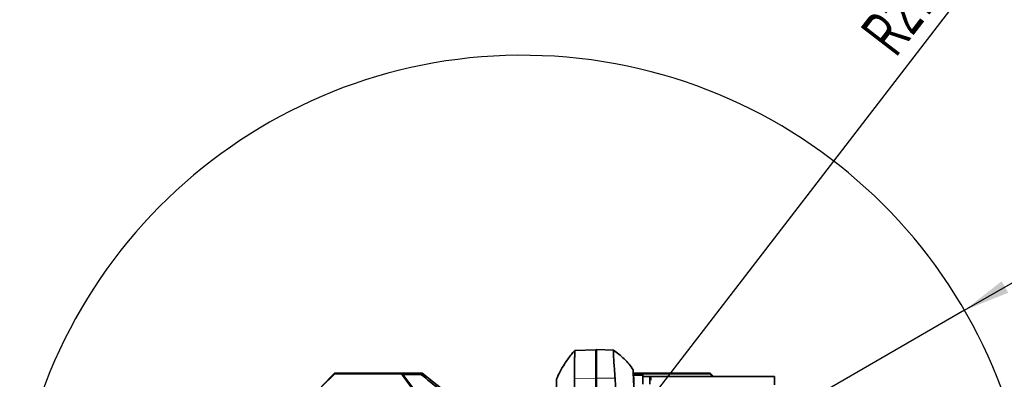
# Model space of a CAD drawing. Header units: millimetres. Extents: x 0 to 14900, y 0 to 10500.
# Tile 40 of 47: x 9687 to 11533, y 6990 to 7665. Entities that reach past the tile are written whole.
import ezdxf

# ---------------------------------------------------------------- set-up
doc = ezdxf.new("R2010")
doc.units = ezdxf.units.MM
doc.header["$LTSCALE"] = 25
doc.layers.add('THICK_LINE', color=7, linetype='Continuous')
doc.styles.add('SLDTEXTSTYLE0', font='TXT', dxfattribs={"width": 0.605})
doc.dimstyles.new('SLDDIMSTYLE2', dxfattribs={"dimtxt": 87.5, "dimasz": 87.5, "dimexe": 0, "dimexo": 0.0625, "dimgap": 21.875, "dimtad": 1, "dimdec": 4, "dimlfac": 25, "dimzin": 12, "dimdsep": 46, "dimtxsty": 'SLDTEXTSTYLE0', "dimsah": 1, "dimcen": 0.09, "dimadec": 1, "dimazin": 3, "dimtfac": 1, "dimtofl": 0, "dimtmove": 0, "dimatfit": 3, "dimfxl": 1, "dimfrac": 2, "dimtolj": 1, "dimtzin": 12, "dimarcsym": 0})
doc.dimstyles.new('SLDDIMSTYLE3', dxfattribs={"dimtxt": 87.5, "dimasz": 87.5, "dimexe": 0, "dimexo": 0.0625, "dimgap": 21.875, "dimtad": 1, "dimdec": 1, "dimrnd": 1e-09, "dimzin": 12, "dimdsep": 46, "dimtxsty": 'SLDTEXTSTYLE0', "dimsah": 1, "dimcen": 0, "dimadec": 0, "dimazin": 3, "dimtfac": 1, "dimtofl": 0, "dimtmove": 0, "dimatfit": 3, "dimfxl": 1, "dimfrac": 2, "dimtolj": 1, "dimtzin": 12, "dimarcsym": 0})

# ---------------------------------------------------------------- blocks, each defined once
blk = doc.blocks.new('_D_6')
at = {"layer": 'THICK_LINE'}
for p, q in [((7902, 7121.7), (7616, 7172.1)), ((13399.9, 6640.7), (13690.4, 6640.7))]:
    blk.add_line(p, q, dxfattribs=at)
blk.add_arc((10629.9, 6640.7), 3022.9, 0, 170, dxfattribs=at)
for points in [[(7652.9, 7165.6), (7681.7, 7249.2), (7657.1, 7253.9)], [(13652.9, 6640.7), (13664.1, 6728.3), (13639.1, 6728)]]:
    blk.add_solid(points, dxfattribs=at)
at = {"layer": 'THICK_LINE', "insert": (10779.4, 9775.3), "char_height": 87.5, "attachment_point": 1, "rotation": 355, "style": 'SLDTEXTSTYLE0'}
blk.add_mtext('170°', dxfattribs=at)
blk = doc.blocks.new('_D_8')
at = {"layer": 'THICK_LINE'}
blk.add_line((12288.2, 8796.7), (10629.9, 6640.7), dxfattribs=at)
blk.add_solid([(12288.2, 8796.7), (12224.9, 8735), (12244.7, 8719.8)], dxfattribs=at)
at = {"layer": 'THICK_LINE', "insert": (11260.8, 7645.7), "char_height": 87.5, "attachment_point": 1, "rotation": 52.4365, "style": 'SLDTEXTSTYLE0'}
blk.add_mtext('R2720', dxfattribs=at)
blk = doc.blocks.new('_D_9')
at = {"layer": 'THICK_LINE'}
for q in [(11918.2, 7384.4), (10629.9, 6640.7)]:
    blk.add_line((11458.7, 7119.2), q, dxfattribs=at)
blk.add_solid([(11458.7, 7119.2), (11540.8, 7152.1), (11528.3, 7173.7)], dxfattribs=at)
at = {"layer": 'THICK_LINE', "insert": (11613, 7338.4), "char_height": 87.5, "attachment_point": 1, "rotation": 30, "style": 'SLDTEXTSTYLE0'}
blk.add_mtext('R957', dxfattribs=at)

msp = doc.modelspace()

# ---------------------------------------------------------------- linework, layer by layer
at = {"color": 7, "linetype": 'Continuous', "lineweight": 35}
for p, q in [((10727.931182, 7043.8875971), (10727.9311825, 7043.8875971)), ((10727.9311825, 7043.8875971), (10767.8847626, 7044.9338184)), ((10767.8847626, 7044.9338184), (10767.8847626, 6991.7597618)), ((10767.8847626, 7044.9338184), (10768.8847626, 7044.8726558)), ((10768.8847626, 7045.5552606), (10800.5443622, 7044.7262248)), ((10768.8847626, 7045.5552606), (10768.8847626, 6991.9041897)), ((10277.7111867, 7001.0790536), (10252.4657133, 6975.8335802)), ((10278.1740557, 6999.9615889), (10253.583178, 6975.3707112)), ((10277.7111867, 7001.0790536), (10278.1740557, 6999.9615889)), ((10442.0311011, 7001.0790536), (10277.7111867, 7001.0790536)), ((10403.1017851, 6999.9615889), (10278.1740557, 6999.9615889)), ((10403.1017851, 6999.9615889), (10440.1732527, 6949.3141459)), ((10406.0078645, 6998.4873246), (10403.1017851, 6999.9615889)), ((10461.8083751, 6924.9588988), (10406.0078645, 6998.4873246)), ((10406.0078645, 6998.4873246), (10441.01809, 6998.1782353)), ((10441.01809, 6998.1782353), (10442.0311011, 7001.0790536)), ((10496.9265305, 6957.4132574), (10442.0311011, 7001.0790536)), ((10838.3536074, 6997.728121), (10837.8328835, 7007.6641253)), ((10838.1779925, 7001.0790536), (10982.0583385, 7001.0790536)), ((10838.3209634, 6998.3510057), (10853.7616607, 6998.4873246)), ((10838.3520333, 6997.7266063), (10855.6847626, 6997.7266063)), ((10853.7616607, 6998.4873246), (10853.1843538, 6997.7266063)), ((10853.7616607, 6998.4873246), (10856.66774, 6999.9615889)), ((10855.0318413, 6997.7266063), (10856.66774, 6999.9615889)), ((10855.6847626, 6980.6686535), (10855.6847626, 6997.7266063)), ((10981.5954695, 6999.9615889), (10856.66774, 6999.9615889)), ((10981.5954695, 6999.9615889), (10982.0583385, 7001.0790536)), ((10986.3304521, 6995.2266063), (10981.5954695, 6999.9615889)), ((10982.0583385, 7001.0790536), (10987.9107857, 6995.2266063)), ((10767.8847626, 6991.7597618), (10767.8847626, 6686.1012152)), ((10768.8847626, 6991.9041897), (10768.8847626, 6686.2456431)), ((10870.6847626, 6995.2266063), (10855.6847626, 6995.2266063)), ((10868.6847626, 6993.6557585), (10868.6847626, 6980.6026189)), ((10868.6847626, 6993.6557585), (10870.6847626, 6993.6557585)), ((10870.6847626, 6993.6557585), (10870.6847626, 6995.2266063)), ((10870.6847626, 6995.2266063), (11102.4847626, 6995.2266063)), ((10870.6847626, 6988.1268479), (10870.6847626, 6993.6557585)), ((11102.4847626, 6995.2266063), (11102.4847626, 6979.4256584))]:
    msp.add_line(p, q, dxfattribs=at)
at = {"color": 8, "linetype": 'Continuous', "lineweight": 18}
for p, q in [((10727.6697959, 6991.5150214), (10767.8847626, 6991.7597618)), ((10767.8847626, 6991.7597618), (10768.8847626, 6991.7455472)), ((10768.8847626, 6991.9041897), (10803.7210289, 6991.692183))]:
    msp.add_line(p, q, dxfattribs=at)
at = {"color": 7, "linetype": 'Continuous', "lineweight": 35, "flags": 128}
msp.add_lwpolyline([(10727.6697959, 6991.5150214), (10727.6676422, 6966.8500504), (10727.6676422, 6942.1850748), (10727.6676422, 6892.8551235), (10727.6677194, 6685.8564621)], dxfattribs=at)
at = {"color": 7, "linetype": 'Continuous', "lineweight": 35}
for points, knots in [([(10727.9396759, 7043.8804642), (10725.7046857, 7041.279602), (10721.1840971, 7036.0189847), (10714.8000444, 7027.4856559), (10707.8151199, 7017.0775565), (10700.565063, 7004.6679906), (10696.1103277, 6994.8600206), (10693.8847626, 6989.9600043)], [0, 0, 0, 0, 0.1654794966, 0.3347060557, 0.5020079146, 0.7512054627, 1, 1, 1, 1]), ([(10727.9311825, 7043.8875971), (10727.9337837, 7043.830734), (10727.939009, 7043.7165082), (10727.9429324, 7042.7822518), (10727.9426955, 7041.2650276), (10727.9399826, 7039.207923), (10727.9332976, 7036.7492746), (10727.9244731, 7033.9778735), (10727.9137069, 7030.756348), (10727.8974848, 7027.1432204), (10727.8815762, 7023.1918021), (10727.8586928, 7018.9189459), (10727.8350445, 7014.2858337), (10727.7978742, 7008.2983139), (10727.747837, 7000.7708294), (10727.6959806, 6994.6205735), (10727.6697959, 6991.5150214)], [0, 0, 0, 0, 0.0696434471, 0.1398989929, 0.2121119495, 0.2850080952, 0.3470077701, 0.4094379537, 0.473225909, 0.5374831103, 0.599481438, 0.6619103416, 0.7256971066, 0.789953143, 0.893937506, 1, 1, 1, 1]), ([(10803.7210289, 6991.692183), (10803.5546166, 6993.8470578), (10803.2213989, 6998.1618989), (10802.7519615, 7004.3831919), (10802.2864923, 7010.6665837), (10801.8414166, 7016.8711894), (10801.431924, 7022.8588597), (10801.0847088, 7028.2522863), (10800.8087385, 7032.9607138), (10800.6046089, 7036.9487099), (10800.468609, 7040.2877585), (10800.4125282, 7042.7794128), (10800.4299968, 7044.4154905), (10800.5062897, 7044.6227808), (10800.5443622, 7044.7262248)], [0, 0, 0, 0, 0.0726439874, 0.1454596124, 0.2181028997, 0.302293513, 0.3867539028, 0.470942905, 0.5548179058, 0.6389618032, 0.7228361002, 0.8151039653, 0.9077313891, 1, 1, 1, 1]), ([(10837.7903563, 7007.6926143), (10835.2141452, 7011.194234), (10829.9931962, 7018.2906159), (10820.9432621, 7028.018613), (10811.2186266, 7037.0049541), (10804.1411624, 7042.175254), (10800.6678896, 7044.712584)], [0, 0, 0, 0, 0.2473575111, 0.5012946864, 0.7552598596, 1, 1, 1, 1]), ([(10441.01809, 6998.1782353), (10451.5424454, 6989.5282292), (10472.5918537, 6972.2276435), (10493.7726969, 6954.8381582), (10504.3634695, 6946.1431273)], [0, 0, 0, 0, 0.499983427, 1, 1, 1, 1]), ([(10848.3539304, 6640.6600043), (10848.3539342, 6643.8657884), (10848.3539416, 6650.2881657), (10848.3540754, 6661.2614954), (10848.3536613, 6673.5452239), (10848.3555602, 6691.449835), (10848.1295086, 6722.9013371), (10847.2433683, 6767.8078126), (10845.5241957, 6821.6944114), (10842.7052031, 6893.2875992), (10840.2130647, 6947.6832603), (10838.420287, 6985.2430674), (10838.2504011, 6988.8736138), (10838.0574785, 6993.1787573), (10837.8958318, 6997.0180416), (10837.7686238, 7000.2183945), (10837.6710055, 7002.8549451), (10837.5934523, 7005.2681238), (10837.557926, 7006.828819), (10837.5576212, 7007.6461841), (10837.6072253, 7007.6680184), (10837.6854933, 7007.6541353), (10837.8132702, 7007.6628049), (10837.7728731, 7007.6608687), (10837.7472709, 7007.6596417)], [0, 0, 0, 0, 0.0212353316, 0.042542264, 0.0729431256, 0.103505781, 0.1646868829, 0.287067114, 0.4094941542, 0.5319293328, 0.7749297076, 0.781146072, 0.7873767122, 0.8000899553, 0.8125781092, 0.8188013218, 0.8297994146, 0.8407938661, 0.8521073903, 0.8617729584, 0.8716334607, 0.8915018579, 0.9312379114, 1, 1, 1, 1]), ([(10838.3520333, 6997.7266063), (10838.3537259, 6997.6786258), (10838.3571601, 6997.581273), (10838.3941207, 6996.7980147), (10838.4540493, 6995.5587798), (10838.536691, 6993.8747727), (10838.6408836, 6991.7756396), (10838.7623228, 6989.3543821), (10838.9001297, 6986.6361822), (10839.049154, 6983.7254297), (10839.1550677, 6981.686115), (10839.2079105, 6980.6686535)], [0, 0, 0, 0, 0.1093269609, 0.2218255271, 0.331155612, 0.4436532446, 0.5530419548, 0.6655957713, 0.7751129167, 0.8877986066, 1, 1, 1, 1]), ([(10693.8847626, 6989.9600043), (10693.8847626, 6989.9599242), (10693.8847626, 6989.9594432), (10693.8847626, 6989.9710314), (10693.8847626, 6989.9413584), (10693.8847626, 6990.0379476), (10693.8847626, 6989.2006457), (10693.8847626, 6987.2000091), (10693.8847626, 6984.1193393), (10693.8847626, 6980.1024693), (10693.8847626, 6975.1898294), (10693.8847626, 6969.9236667), (10693.8847626, 6964.5094501), (10693.8847626, 6957.2946379), (10693.8847626, 6944.3602158), (10693.8847626, 6876.5144413), (10693.8847626, 6796.732049), (10693.8847626, 6716.6975343), (10693.8847626, 6689.5904073), (10693.8847626, 6674.1427763), (10693.8847626, 6662.0742981), (10693.8847626, 6649.5165378), (10693.8847626, 6636.4669768), (10693.8847626, 6623.2896217), (10693.8847626, 6610.2670987), (10693.8847626, 6597.5550137), (10693.8847626, 6585.174054), (10693.8847626, 6573.0399926), (10693.8847626, 6561.4240754), (10693.8847626, 6550.4525445), (10693.8847626, 6540.137867), (10693.8847626, 6530.4174199), (10693.8847626, 6521.514827), (10693.8847626, 6513.5233937), (10693.8847626, 6506.434366), (10693.8847626, 6500.2212007), (10693.8847626, 6495.0365907), (10693.8847626, 6490.9244765), (10693.8847626, 6487.8467109), (10693.8847626, 6485.9064357), (10693.8847626, 6485.0434095), (10693.8847626, 6485.1868079), (10693.8847626, 6485.2171553)], [0, 0, 0, 0, 0.0033318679, 0.0199976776, 0.0283305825, 0.0366638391, 0.0469399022, 0.0575138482, 0.0677896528, 0.0783631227, 0.0886435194, 0.0992218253, 0.1077228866, 0.1163895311, 0.1340115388, 0.1692555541, 0.4406473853, 0.5145353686, 0.5514793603, 0.5699513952, 0.5884526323, 0.6083922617, 0.6284703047, 0.648985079, 0.6696504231, 0.6895901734, 0.7096683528, 0.7301832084, 0.7508492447, 0.7707871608, 0.7908635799, 0.8113764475, 0.8320398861, 0.8519782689, 0.8720548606, 0.8925679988, 0.9132321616, 0.933176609, 0.9532598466, 0.9737799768, 0.9944510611, 1, 1, 1, 1]), ([(10811.9774888, 6685.9833891), (10811.8545741, 6711.7348941), (10811.640767, 6756.5290114), (10810.1638721, 6820.3595504), (10808.4289456, 6877.477391), (10806.5954587, 6921.8937958), (10805.5026658, 6953.6285249), (10804.9547005, 6972.6746551), (10804.1322141, 6985.3536034), (10803.7210289, 6991.692183)], [0, 0, 0, 0, 0.25262744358, 0.43943929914, 0.62626751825, 0.81312561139, 0.87542337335, 0.93772047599, 1, 1, 1, 1])]:
    msp.add_open_spline(points, degree=3, knots=knots, dxfattribs=at)
at = {"layer": 'THICK_LINE'}
for radius in [2720, 957]:
    msp.add_arc((10629.9447626, 6640.6600043), radius, 190, 170, dxfattribs=at)

# ---------------------------------------------------------------- dimensions: what is measured, and where the dimension line sits
dim = msp.add_angular_dim_2l(base=(10893.4096045, 9652.0769274), line1=((13349.9447626, 6640.6600043), (10629.9447626, 6640.6600043)), line2=((9687.483743, 6806.8413104), (7951.2676744, 7112.9830476)), dimstyle='SLDDIMSTYLE2', dxfattribs=at)
dim.commit()
dim.dimension.update_dxf_attribs({"geometry": '_D_6', "text_midpoint": (10893.4096045, 9652.0769274), "dimtype": 162})
for mpoint, picture, middle in [((12288.1662271, 8796.7447834), '_D_8', (11459.0557448, 7718.7026439)), ((11458.731074, 7119.1600043), '_D_9', (11795.2328691, 7313.439512))]:
    dim = msp.add_radius_dim(center=(10629.9447626, 6640.6600043), mpoint=mpoint, dimstyle='SLDDIMSTYLE3', dxfattribs=at)
    dim.commit()
    dim.dimension.update_dxf_attribs({"geometry": picture, "text_midpoint": middle, "dimtype": 164})

doc.saveas('drawing.dxf')
